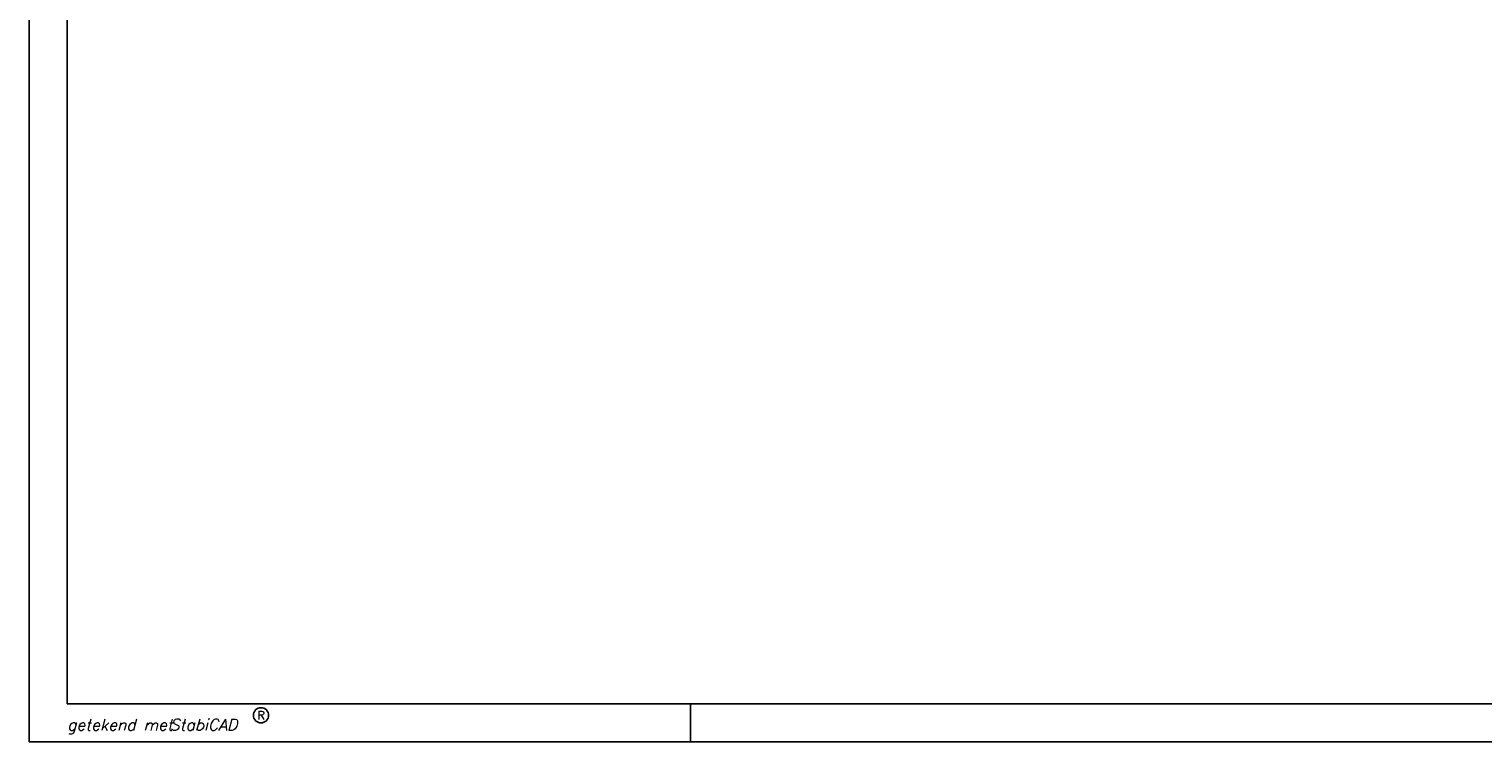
# Model space of a CAD drawing. Extents: x 3798 to 15678, y 462 to 8862.
# Tile 1 of 17: x 3798 to 11446, y 462 to 4212. Entities that reach past the tile are written whole.
import ezdxf
from ezdxf.enums import TextEntityAlignment as Align

# ---------------------------------------------------------------- set-up
doc = ezdxf.new("R2010")
doc.units = 0
doc.header["$LTSCALE"] = 20
for name, color, linetype in [('00KAD025', 2, 'CONTINUOUS'), ('00KAD070', 5, 'CONTINUOUS'), ('BL$2----', 7, 'CONTINUOUS')]:
    doc.layers.add(name, color=color, linetype=linetype)
doc.styles.add('ROMANS', font='romans', dxfattribs={"oblique": 15})
doc.styles.add('SCRIPTS', font='scripts')

# ---------------------------------------------------------------- blocks, each defined once
blk = doc.blocks.new('A2-HOR')
at = {"layer": '00KAD025', "linetype": 'CONTINUOUS'}
for p, q in [((0, 420), (0, 0)), ((174, 0), (174, 10)), ((0, 0), (594, 0))]:
    blk.add_line(p, q, dxfattribs=at)
blk.add_circle((61, 7), 2, dxfattribs=at)
at = {"layer": '00KAD070', "linetype": 'CONTINUOUS'}
for p, q in [((10, 410), (10, 10)), ((10, 10), (584, 10))]:
    blk.add_line(p, q, dxfattribs=at)
at = {"layer": '00KAD025', "linetype": 'CONTINUOUS', "style": 'ROMANS'}
blk.add_text('R', height=2.2, dxfattribs=at).set_placement((61, 7), align=Align.MIDDLE)
at = {"layer": '00KAD025', "linetype": 'CONTINUOUS', "style": 'SCRIPTS'}
blk.add_text('getekend met', height=3, dxfattribs=at).set_placement((10, 3))
at = {"layer": '00KAD025', "linetype": 'CONTINUOUS', "style": 'ROMANS', "oblique": 15}
blk.add_text('StabiCAD', height=3, dxfattribs=at).set_placement((37, 3))

msp = doc.modelspace()

# ---------------------------------------------------------------- block references
at = {"layer": 'BL$2----', "color": 1, "xscale": 20, "yscale": 20, "zscale": 20}
msp.add_blockref('A2-HOR', (3798.19578, 462.37482), dxfattribs=at)

doc.saveas('drawing.dxf')
